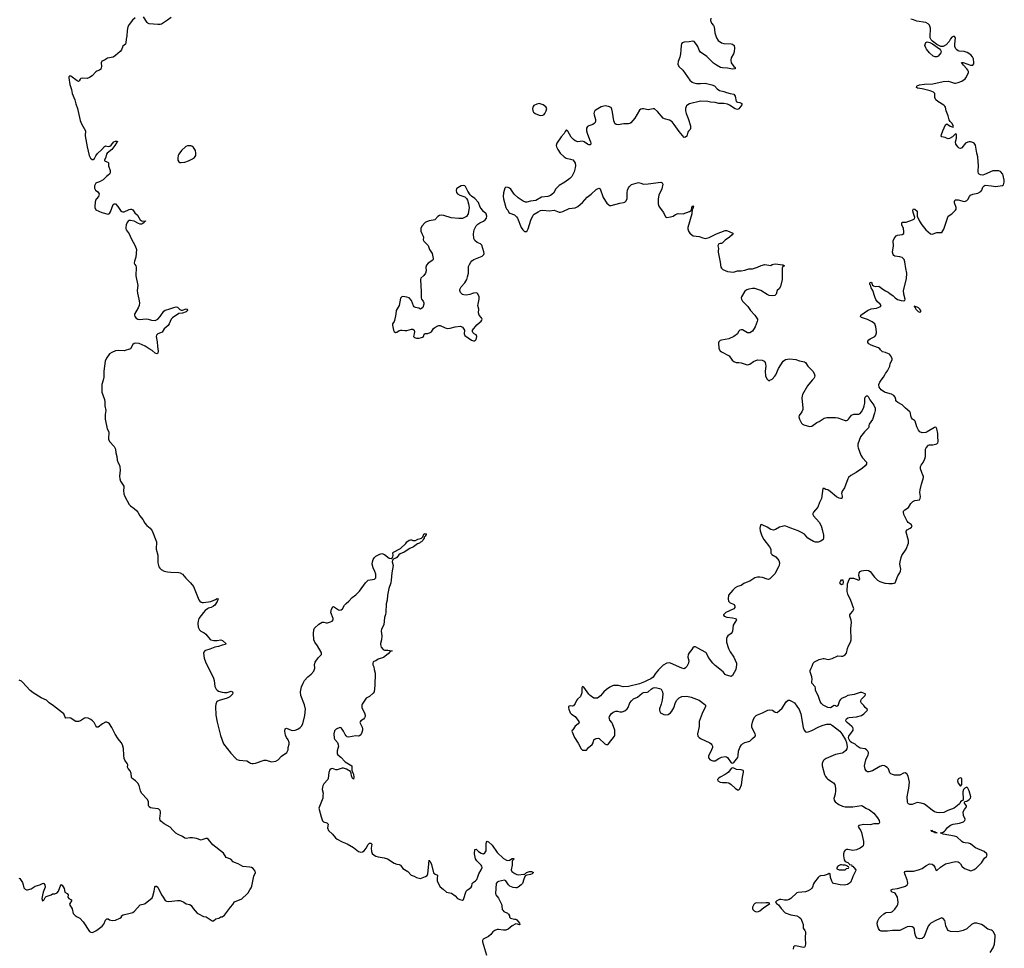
# Model space of a CAD drawing. Header units: inches. Extents: x 2133841 to 2292144, y 758099 to 915581.
# Tile 39 of 80: x 2216023 to 2231917, y 830825 to 845825. Entities that reach past the tile are written whole.
import ezdxf

# ---------------------------------------------------------------- set-up
doc = ezdxf.new("R2010")
doc.units = ezdxf.units.IN
doc.header["$MEASUREMENT"] = 0
for name, color, linetype in [('C2813', 7, 'Continuous'), ('C2814', 7, 'Continuous'), ('C2823', 7, 'Continuous'), ('C2824', 7, 'Continuous'), ('C2833', 7, 'Continuous'), ('C2834', 7, 'Continuous')]:
    doc.layers.add(name, color=color, linetype=linetype)

msp = doc.modelspace()

# ---------------------------------------------------------------- linework, layer by layer
at = {"layer": 'C2813', "color": 6, "elevation": 200}
for points in [[(2217369, 840000), (2217350, 839930), (2217346, 839870), (2217350, 839810), (2217389, 839690), (2217398, 839650), (2217398, 839590), (2217411, 839511), (2217404, 839450), (2217402, 839370), (2217437, 839217), (2217459, 839170), (2217456, 839050), (2217470, 839010), (2217548, 838928), (2217567, 838887), (2217574, 838830), (2217590, 838770), (2217595, 838710), (2217610, 838668), (2217632, 838630), (2217641, 838601), (2217644, 838550), (2217635, 838450), (2217640, 838410), (2217652, 838370), (2217702, 838290), (2217705, 838270), (2217698, 838222), (2217706, 838166), (2217722, 838122), (2217792, 837992), (2217812, 837972), (2217872, 837930), (2217912, 837890), (2217928, 837870), (2217962, 837810), (2218010, 837750), (2218041, 837690), (2218074, 837654), (2218129, 837610), (2218159, 837570), (2218229, 837390), (2218226, 837270), (2218253, 837173), (2218250, 837050), (2218269, 836989), (2218284, 836964), (2218304, 836944), (2218357, 836917), (2218406, 836906), (2218460, 836900), (2218590, 836896), (2218612, 836890), (2218650, 836867), (2218704, 836804), (2218780, 836730), (2218827, 836670), (2218916, 836456), (2218932, 836432), (2218950, 836416), (2218969, 836409), (2218990, 836409), (2219110, 836425), (2219182, 836458), (2219210, 836478), (2219226, 836470), (2219210, 836426), (2219170, 836370), (2219149, 836350), (2219112, 836330), (2219070, 836318), (2219052, 836308), (2219019, 836281), (2218990, 836250), (2218917, 836150), (2218902, 836110), (2218898, 836070), (2218905, 836010), (2218927, 835967), (2218947, 835947), (2219000, 835920), (2219030, 835897), (2219095, 835815), (2219110, 835806), (2219157, 835797), (2219210, 835798), (2219270, 835809), (2219298, 835798), (2219352, 835750), (2219346, 835730), (2219290, 835724), (2219230, 835702), (2219170, 835689), (2219090, 835657), (2219024, 835636), (2219011, 835629), (2218995, 835610), (2218991, 835590), (2219002, 835510), (2219021, 835450), (2219152, 835190), (2219162, 835150), (2219174, 835054), (2219195, 835010), (2219210, 834993), (2219230, 834981), (2219290, 834960), (2219330, 834956), (2219370, 834959), (2219436, 834976), (2219458, 834970), (2219465, 834950), (2219458, 834930), (2219414, 834886), (2219370, 834865), (2219240, 834830), (2219207, 834810), (2219189, 834770), (2219185, 834730), (2219189, 834590), (2219210, 834476), (2219262, 834262), (2219313, 834130), (2219430, 833977), (2219511, 833891), (2219530, 833877), (2219565, 833865), (2219690, 833855), (2219730, 833826), (2219750, 833816), (2219770, 833812), (2219790, 833810), (2219830, 833817), (2219970, 833865), (2219990, 833864), (2220000, 833862)], [(2216010, 831960), (2216027, 831950), (2216067, 831890), (2216081, 831850), (2216090, 831802), (2216110, 831778), (2216130, 831771), (2216151, 831771), (2216210, 831785), (2216270, 831830), (2216350, 831850), (2216390, 831873), (2216410, 831877), (2216414, 831874), (2216430, 831850), (2216434, 831810), (2216402, 831730), (2216390, 831686), (2216381, 831630), (2216390, 831594), (2216410, 831602), (2216435, 831645), (2216450, 831662), (2216530, 831691), (2216550, 831705), (2216590, 831706), (2216630, 831721), (2216650, 831746), (2216688, 831852), (2216690, 831855), (2216710, 831843), (2216740, 831790), (2216753, 831733), (2216790, 831710), (2216803, 831690), (2216799, 831650), (2216818, 831630), (2216858, 831610), (2216861, 831590), (2216831, 831550), (2216827, 831530), (2216870, 831462), (2216888, 831388), (2216916, 831356), (2216950, 831334), (2216994, 831314), (2217045, 831250), (2217150, 831095), (2217170, 831084), (2217190, 831082), (2217210, 831085), (2217250, 831108), (2217290, 831133), (2217355, 831185), (2217383, 831217), (2217410, 831279), (2217430, 831299), (2217450, 831299), (2217470, 831286), (2217516, 831276), (2217570, 831280), (2217639, 831310), (2217664, 831330), (2217664, 831350), (2217692, 831368), (2217808, 831392), (2217850, 831406), (2217877, 831423), (2217970, 831525), (2218036, 831544), (2218050, 831551), (2218159, 831641), (2218172, 831668), (2218195, 831750), (2218205, 831810), (2218213, 831827), (2218230, 831831), (2218250, 831814), (2218310, 831691), (2218340, 831650), (2218370, 831599), (2218390, 831584), (2218430, 831583), (2218570, 831596), (2218610, 831595), (2218650, 831582), (2218672, 831572), (2218710, 831542), (2218770, 831530), (2218790, 831516), (2218822, 831470), (2218890, 831394), (2218910, 831381), (2218990, 831339), (2219035, 831335), (2219095, 831290), (2219130, 831271), (2219150, 831271), (2219190, 831301), (2219238, 831310), (2219269, 831331), (2219290, 831331), (2219330, 831361), (2219424, 831490), (2219463, 831530), (2219490, 831574), (2219610, 831625), (2219696, 831704), (2219710, 831721), (2219735, 831770), (2219759, 831801), (2219770, 831830), (2219802, 831990), (2219830, 832050), (2219824, 832070), (2219790, 832113), (2219762, 832130), (2219737, 832137), (2219625, 832145), (2219550, 832189), (2219490, 832210), (2219470, 832223), (2219430, 832264), (2219354, 832294), (2219310, 832363), (2219139, 832499), (2219070, 832583), (2219050, 832596), (2219030, 832598), (2218980, 832580), (2218950, 832574), (2218877, 832597), (2218811, 832609), (2218770, 832610), (2218710, 832601), (2218686, 832606), (2218650, 832630), (2218582, 832662), (2218545, 832685), (2218494, 832734), (2218450, 832784), (2218353, 832833), (2218300, 832880), (2218290, 832893), (2218283, 832923), (2218296, 833010), (2218296, 833030), (2218289, 833050), (2218270, 833070), (2218256, 833076), (2218167, 833087), (2218136, 833096), (2218110, 833110), (2218102, 833130), (2218102, 833190), (2218088, 833230), (2217990, 833330), (2217971, 833370), (2217950, 833454), (2217930, 833490), (2217892, 833532), (2217835, 833575), (2217828, 833590), (2217824, 833650), (2217804, 833690), (2217771, 833731), (2217765, 833750), (2217766, 833790), (2217760, 833810), (2217722, 833862), (2217711, 833891), (2217704, 833944), (2217699, 834050), (2217683, 834110), (2217661, 834150), (2217612, 834210), (2217562, 834282), (2217510, 834392), (2217470, 834449), (2217450, 834469), (2217430, 834480), (2217410, 834480), (2217359, 834450), (2217290, 834399), (2217270, 834399), (2217250, 834417), (2217223, 834470), (2217198, 834498), (2217170, 834520), (2217130, 834540), (2217090, 834547), (2217070, 834543), (2217050, 834534), (2217002, 834498), (2216970, 834486), (2216930, 834491), (2216902, 834502), (2216850, 834541), (2216830, 834548), (2216770, 834541), (2216756, 834556), (2216733, 834610), (2216714, 834630), (2216570, 834741), (2216496, 834790), (2216453, 834833), (2216370, 834870), (2216240, 834950), (2216190, 834991), (2216070, 835123), (2216050, 835140), (2216016, 835156)]]:
    msp.add_lwpolyline(points, dxfattribs=at)
at = {"layer": 'C2814', "color": 6, "elevation": 200}
for points in [[(2217884, 845856), (2217843, 845817), (2217791, 845749), (2217770, 845710), (2217757, 845650), (2217754, 845566), (2217742, 845510), (2217738, 845450), (2217728, 845430), (2217690, 845395), (2217664, 845336), (2217644, 845310), (2217570, 845247), (2217530, 845221), (2217439, 845201), (2217390, 845173), (2217346, 845154), (2217336, 845130), (2217341, 845070), (2217330, 845027), (2217313, 845010), (2217270, 844993), (2217250, 844980), (2217190, 844920), (2217149, 844890), (2217110, 844875), (2217030, 844879), (2217010, 844875), (2216997, 844863), (2216983, 844837), (2216970, 844828), (2216950, 844835), (2216850, 844912), (2216830, 844917), (2216825, 844915), (2216818, 844902), (2216816, 844884), (2216830, 844780), (2216857, 844697), (2216871, 844630), (2216912, 844532), (2216927, 844467), (2216954, 844390), (2216997, 844197), (2217021, 844141), (2217085, 844030), (2217081, 843950), (2217112, 843770), (2217145, 843630), (2217167, 843587), (2217190, 843566), (2217210, 843564), (2217230, 843584), (2217253, 843627), (2217278, 843662), (2217349, 843730), (2217390, 843779), (2217410, 843785), (2217450, 843778), (2217477, 843783), (2217501, 843799), (2217541, 843850), (2217570, 843860), (2217590, 843863), (2217599, 843859), (2217599, 843850), (2217584, 843836), (2217560, 843790), (2217510, 843730), (2217436, 843670), (2217425, 843650), (2217414, 843606), (2217394, 843554), (2217394, 843550), (2217402, 843542), (2217444, 843524), (2217456, 843510), (2217454, 843466), (2217481, 843390), (2217484, 843350), (2217470, 843330), (2217423, 843290), (2217370, 843237), (2217310, 843204), (2217263, 843190), (2217250, 843182), (2217230, 843139), (2217230, 843105), (2217245, 843070), (2217284, 843044), (2217307, 843010), (2217297, 842970), (2217262, 842930), (2217248, 842908), (2217240, 842870), (2217237, 842810), (2217237, 842790), (2217250, 842753), (2217349, 842709), (2217450, 842685), (2217470, 842693), (2217490, 842719), (2217530, 842839), (2217550, 842852), (2217570, 842849), (2217607, 842807), (2217650, 842742), (2217670, 842725), (2217690, 842720), (2217710, 842723), (2217790, 842758), (2217810, 842764), (2217830, 842763), (2217850, 842751), (2217883, 842704), (2217926, 842666), (2217970, 842590), (2217981, 842581), (2217990, 842574), (2218010, 842571), (2218056, 842576), (2218056, 842570), (2218037, 842563), (2218032, 842550), (2218012, 842530), (2217990, 842522), (2217970, 842521), (2217940, 842530), (2217869, 842570), (2217810, 842582), (2217790, 842579), (2217774, 842570), (2217759, 842550), (2217744, 842510), (2217735, 842470), (2217735, 842450), (2217742, 842430), (2217790, 842366), (2217822, 842290), (2217885, 842170), (2217907, 842110), (2217896, 841990), (2217877, 841923), (2217873, 841890), (2217882, 841870), (2217899, 841850), (2217903, 841830), (2217900, 841690), (2217929, 841530), (2217920, 841450), (2217922, 841410), (2217946, 841310), (2217954, 841250), (2217950, 841210), (2217937, 841170), (2217876, 841070), (2217876, 841050), (2217883, 841030), (2217903, 841003), (2217930, 840985), (2217950, 840981), (2218070, 840995), (2218099, 840990), (2218150, 840970), (2218207, 840967), (2218250, 840990), (2218288, 841032), (2218350, 841115), (2218370, 841132), (2218390, 841140), (2218430, 841147), (2218510, 841177), (2218550, 841185), (2218570, 841181), (2218606, 841146), (2218630, 841133), (2218650, 841131), (2218710, 841152), (2218722, 841150), (2218734, 841134), (2218733, 841127), (2218712, 841108), (2218650, 841086), (2218590, 841080), (2218491, 841009), (2218470, 840986), (2218435, 840910), (2218417, 840883), (2218357, 840830), (2218320, 840780), (2218294, 840766), (2218250, 840752), (2218230, 840730), (2218226, 840710), (2218243, 840623), (2218247, 840547), (2218260, 840470), (2218250, 840437), (2218234, 840426), (2218210, 840438), (2218163, 840483), (2218110, 840510), (2218050, 840552), (2217950, 840594), (2217898, 840602), (2217870, 840595), (2217850, 840576), (2217811, 840509), (2217710, 840474), (2217610, 840482), (2217570, 840476), (2217510, 840451), (2217474, 840426), (2217424, 840356), (2217403, 840310), (2217380, 840150), (2217382, 840050), (2217369, 840000)], [(2218470, 845862), (2218410, 845815), (2218310, 845754), (2218290, 845748), (2218250, 845746), (2218110, 845758), (2218090, 845768), (2218080, 845780), (2218019, 845870)]]:
    msp.add_lwpolyline(points, dxfattribs=at)
at = {"layer": 'C2814', "color": 6, "elevation": 300}
msp.add_lwpolyline([(2218750, 843789), (2218730, 843786), (2218704, 843776), (2218635, 843710), (2218589, 843650), (2218581, 843630), (2218574, 843590), (2218577, 843557), (2218590, 843530), (2218610, 843519), (2218630, 843516), (2218690, 843524), (2218750, 843544), (2218810, 843576), (2218842, 843598), (2218866, 843630), (2218868, 843670), (2218858, 843710), (2218830, 843758), (2218802, 843782), (2218787, 843787)], close=True, dxfattribs=at)
at = {"layer": 'C2823', "color": 6}
for points, elevation in [([(2228817, 840000), (2228739, 839910), (2228659, 839770), (2228653, 839750), (2228650, 839710), (2228663, 839557), (2228662, 839530), (2228648, 839490), (2228607, 839430), (2228602, 839410), (2228610, 839370), (2228642, 839310), (2228658, 839290), (2228678, 839278), (2228770, 839256), (2228810, 839260), (2228890, 839320), (2228930, 839335), (2229010, 839386), (2229050, 839398), (2229190, 839400), (2229231, 839391), (2229350, 839352), (2229370, 839352), (2229383, 839357), (2229400, 839370), (2229450, 839436), (2229490, 839453), (2229510, 839455), (2229550, 839451), (2229570, 839455), (2229590, 839466), (2229610, 839490), (2229642, 839550), (2229655, 839585), (2229663, 839630), (2229665, 839710), (2229673, 839730), (2229690, 839751), (2229710, 839747), (2229717, 839737), (2229745, 839685), (2229810, 839599), (2229830, 839550), (2229830, 839510), (2229823, 839470), (2229790, 839369), (2229737, 839290), (2229731, 839270), (2229731, 839250), (2229723, 839230), (2229659, 839170), (2229595, 839085), (2229551, 838970), (2229553, 838933), (2229559, 838910), (2229603, 838790), (2229628, 838748), (2229690, 838676), (2229690, 838645), (2229670, 838616), (2229630, 838583), (2229526, 838510), (2229437, 838463), (2229403, 838430), (2229390, 838409), (2229335, 838265), (2229297, 838210), (2229291, 838170), (2229301, 838130), (2229301, 838110), (2229292, 838090), (2229270, 838089), (2229250, 838095), (2229210, 838115), (2229105, 838205), (2229067, 838230), (2229038, 838238), (2229010, 838253), (2228988, 838252), (2228968, 838090), (2228935, 838025), (2228905, 837950), (2228836, 837870), (2228826, 837850), (2228828, 837830), (2228838, 837810), (2228928, 837710), (2228958, 837650), (2228978, 837590), (2228997, 837497), (2228999, 837450), (2228991, 837430), (2228956, 837404), (2228913, 837387), (2228870, 837386), (2228836, 837396), (2228770, 837432), (2228747, 837450), (2228690, 837512), (2228643, 837543), (2228590, 837570), (2228470, 837610), (2228390, 837644), (2228370, 837647), (2228330, 837640), (2228290, 837625), (2228225, 837590), (2228190, 837581), (2228170, 837582), (2228150, 837590), (2228090, 837630), (2228010, 837666), (2227990, 837669), (2227982, 837658), (2227968, 837612), (2227973, 837570), (2228003, 837490), (2228033, 837430), (2228128, 837310), (2228146, 837270), (2228147, 837210), (2228156, 837196), (2228166, 837186), (2228230, 837151), (2228275, 837090), (2228286, 837050), (2228280, 837010), (2228272, 836988), (2228210, 836876), (2228130, 836793), (2228110, 836784), (2228090, 836785), (2228014, 836814), (2227970, 836822), (2227930, 836821), (2227889, 836811), (2227810, 836755), (2227750, 836735), (2227710, 836715), (2227670, 836688), (2227610, 836671), (2227571, 836649), (2227533, 836610), (2227467, 836530), (2227457, 836470), (2227467, 836430), (2227490, 836405), (2227545, 836385), (2227556, 836376), (2227566, 836350), (2227566, 836330), (2227550, 836308), (2227423, 836250), (2227401, 836230), (2227385, 836210), (2227385, 836205), (2227392, 836190), (2227435, 836175), (2227530, 836165), (2227578, 836150), (2227591, 836130), (2227538, 836042), (2227529, 835950), (2227521, 835930), (2227509, 835911), (2227455, 835870), (2227444, 835856), (2227432, 835830), (2227430, 835810), (2227432, 835770), (2227464, 835670), (2227493, 835613), (2227550, 835530), (2227593, 835430), (2227595, 835405), (2227582, 835330), (2227530, 835229), (2227510, 835218), (2227490, 835220), (2227430, 835235), (2227410, 835247), (2227381, 835290), (2227250, 835394), (2227214, 835430), (2227143, 835523), (2227112, 835590), (2227101, 835601), (2226970, 835675), (2226930, 835692), (2226910, 835692), (2226890, 835677), (2226875, 835650), (2226830, 835600), (2226813, 835570), (2226809, 835530), (2226823, 835470), (2226818, 835430), (2226790, 835377), (2226770, 835354), (2226750, 835341), (2226710, 835348), (2226530, 835433), (2226504, 835436), (2226470, 835430), (2226410, 835398), (2226335, 835325), (2226280, 835260), (2226250, 835206), (2226210, 835176), (2226150, 835152), (2226109, 835129), (2226030, 835098), (2225850, 835052), (2225766, 835050), (2225688, 835068), (2225650, 835072), (2225610, 835071), (2225590, 835065), (2225550, 835045), (2225496, 835004), (2225454, 834966), (2225398, 834902), (2225350, 834866), (2225316, 834864), (2225290, 834868), (2225230, 834908), (2225208, 834930), (2225130, 835045), (2225110, 835052), (2225095, 835030), (2225096, 834950), (2225078, 834890), (2225025, 834850), (2225010, 834830), (2224990, 834780), (2224960, 834740), (2224946, 834734), (2224910, 834741), (2224890, 834737), (2224884, 834730), (2224882, 834710), (2224887, 834690), (2224910, 834630), (2224930, 834605), (2224990, 834567), (2225048, 834490), (2225050, 834482), (2225052, 834470), (2225040, 834450), (2224989, 834411), (2224950, 834355), (2224942, 834350), (2224938, 834330), (2224981, 834230), (2225038, 834138), (2225085, 834045), (2225110, 834028), (2225125, 834025), (2225150, 834023), (2225170, 834027), (2225205, 834070), (2225263, 834117), (2225278, 834142), (2225293, 834190), (2225310, 834206), (2225330, 834214), (2225358, 834218), (2225375, 834215), (2225470, 834130), (2225490, 834117), (2225510, 834116), (2225530, 834126), (2225625, 834250), (2225632, 834270), (2225628, 834350), (2225594, 834450), (2225583, 834470), (2225550, 834510), (2225541, 834530), (2225539, 834550), (2225543, 834570), (2225569, 834611), (2225602, 834638), (2225646, 834654), (2225670, 834654), (2225710, 834644), (2225750, 834642), (2225790, 834659), (2225830, 834693), (2225844, 834716), (2225873, 834790), (2225897, 834823), (2225930, 834852), (2225997, 834883), (2226073, 834947), (2226090, 834955), (2226150, 834962), (2226169, 834970), (2226215, 835010), (2226250, 835030), (2226270, 835036), (2226310, 835033), (2226350, 835023), (2226376, 835010), (2226399, 834970), (2226404, 834930), (2226394, 834834), (2226380, 834770), (2226349, 834691), (2226349, 834670), (2226355, 834650), (2226369, 834629), (2226422, 834602), (2226450, 834596), (2226490, 834602), (2226530, 834630), (2226550, 834655), (2226580, 834710), (2226610, 834796), (2226628, 834832), (2226669, 834870), (2226710, 834890), (2226790, 834897), (2226864, 834884), (2226990, 834831), (2227083, 834763), (2227094, 834750), (2227091, 834730), (2227040, 834620), (2226992, 834490), (2226992, 834410), (2226962, 834290), (2226970, 834250), (2226989, 834229), (2227010, 834216), (2227163, 834143), (2227186, 834126), (2227197, 834110), (2227205, 834090), (2227204, 834070), (2227190, 834030), (2227144, 833930), (2227144, 833904), (2227170, 833868), (2227210, 833852), (2227250, 833853), (2227310, 833892), (2227350, 833910), (2227410, 833921), (2227430, 833918), (2227447, 833907), (2227510, 833821), (2227530, 833816), (2227550, 833826), (2227613, 833907), (2227621, 833939), (2227628, 834010), (2227650, 834071), (2227672, 834110), (2227693, 834130), (2227729, 834150), (2227810, 834173), (2227850, 834215), (2227893, 834250), (2227899, 834270), (2227897, 834290), (2227843, 834390), (2227842, 834430), (2227850, 834476), (2227870, 834527), (2227890, 834562), (2227910, 834585), (2227930, 834597), (2228013, 834627), (2228102, 834670), (2228130, 834676), (2228174, 834674), (2228220, 834640), (2228250, 834636), (2228290, 834664), (2228330, 834705), (2228394, 834806), (2228430, 834831), (2228450, 834831), (2228494, 834814), (2228531, 834790), (2228604, 834684), (2228630, 834610), (2228669, 834389), (2228685, 834350), (2228710, 834324), (2228730, 834316), (2228750, 834319), (2228810, 834342), (2228920, 834400), (2228990, 834430), (2229050, 834447), (2229090, 834448), (2229110, 834443), (2229145, 834425), (2229259, 834330), (2229292, 834292), (2229355, 834195), (2229369, 834149), (2229378, 834082), (2229374, 834046), (2229359, 834021), (2229322, 833990), (2229301, 833979), (2229190, 833954), (2229039, 833890), (2229008, 833872), (2228990, 833854), (2228977, 833810), (2228978, 833770), (2229015, 833635), (2229030, 833599), (2229050, 833574), (2229070, 833558), (2229160, 833500), (2229183, 833470), (2229192, 833412), (2229194, 833370), (2229184, 833316), (2229164, 833244), (2229170, 833218), (2229188, 833190), (2229248, 833148), (2229303, 833123), (2229350, 833109), (2229470, 833111), (2229610, 833132), (2229630, 833126), (2229679, 833090), (2229739, 833059), (2229810, 833006), (2229870, 832935), (2229896, 832890), (2229904, 832856), (2229890, 832838), (2229810, 832834), (2229750, 832817), (2229650, 832824), (2229571, 832809), (2229558, 832790), (2229567, 832770), (2229594, 832734), (2229613, 832693), (2229643, 832550), (2229646, 832510), (2229638, 832482), (2229630, 832470), (2229590, 832440), (2229530, 832413), (2229470, 832404), (2229390, 832421), (2229370, 832421), (2229350, 832410), (2229333, 832387), (2229320, 832350), (2229319, 832319), (2229333, 832253), (2229346, 832226), (2229392, 832210), (2229414, 832190), (2229418, 832178), (2229450, 832172), (2229454, 832154), (2229470, 832152), (2229490, 832132), (2229518, 832090), (2229514, 832070), (2229470, 831986), (2229462, 831950), (2229434, 831890), (2229384, 831856), (2229333, 831847), (2229266, 831850), (2229192, 831868), (2229166, 831870), (2229150, 831878), (2229130, 831908), (2229109, 831970), (2229107, 832027), (2229090, 832034), (2229075, 832025), (2229010, 832002), (2228950, 831995), (2228930, 831986), (2228910, 831969), (2228850, 831894), (2228834, 831866), (2228819, 831810), (2228810, 831796), (2228790, 831777), (2228750, 831754), (2228705, 831735), (2228590, 831729), (2228570, 831719), (2228470, 831632), (2228444, 831616), (2228410, 831602), (2228370, 831600), (2228310, 831615), (2228290, 831614), (2228246, 831590), (2228225, 831570), (2228238, 831550), (2228270, 831528), (2228313, 831470), (2228377, 831397), (2228470, 831363), (2228570, 831350), (2228606, 831330), (2228630, 831305), (2228655, 831255), (2228669, 831210), (2228668, 831150), (2228699, 831110), (2228707, 831090), (2228703, 830990), (2228708, 830890), (2228697, 830850), (2228690, 830843), (2228670, 830837), (2228550, 830863), (2228522, 830858), (2228512, 830848), (2228509, 830810)], 300), ([(2228105, 840000), (2228110, 839995), (2228130, 839999), (2228132, 840000)], 300), ([(2230000, 839805), (2229981, 839810), (2229930, 839847), (2229897, 839890), (2229892, 839930), (2229905, 839970), (2229928, 840000)], 300), ([(2220000, 833862), (2220090, 833836), (2220156, 833850), (2220193, 833867), (2220250, 833930), (2220333, 833990), (2220348, 834010), (2220355, 834030), (2220357, 834070), (2220370, 834125), (2220371, 834150), (2220354, 834190), (2220328, 834230), (2220313, 834270), (2220303, 834330), (2220310, 834370), (2220330, 834382), (2220406, 834346), (2220430, 834342), (2220470, 834347), (2220510, 834364), (2220550, 834389), (2220570, 834413), (2220591, 834450), (2220626, 834586), (2220637, 834690), (2220620, 834760), (2220562, 834910), (2220558, 834970), (2220574, 835050), (2220596, 835110), (2220622, 835150), (2220672, 835208), (2220728, 835251), (2220770, 835299), (2220785, 835350), (2220782, 835410), (2220791, 835449), (2220842, 835518), (2220892, 835570), (2220895, 835590), (2220890, 835610), (2220830, 835710), (2220787, 835770), (2220771, 835810), (2220764, 835910), (2220772, 835970), (2220783, 835997), (2220850, 836063), (2220905, 836095), (2220930, 836095), (2220970, 836083), (2220990, 836084), (2221042, 836098), (2221069, 836111), (2221083, 836130), (2221081, 836150), (2221043, 836250), (2221055, 836305), (2221079, 836341), (2221090, 836346), (2221170, 836294), (2221190, 836288), (2221210, 836290), (2221232, 836308), (2221268, 836370), (2221290, 836397), (2221334, 836430), (2221390, 836490), (2221450, 836535), (2221506, 836594), (2221604, 836730), (2221630, 836757), (2221650, 836772), (2221749, 836790), (2221769, 836810), (2221773, 836830), (2221771, 836870), (2221757, 836910), (2221726, 836970), (2221714, 837030), (2221719, 837070), (2221730, 837105), (2221750, 837138), (2221770, 837158), (2221835, 837190), (2221870, 837200), (2221910, 837185), (2221985, 837125), (2222017, 837123), (2222040, 837140), (2222046, 837150), (2222052, 837172), (2222048, 837212), (2222056, 837224), (2222170, 837283), (2222258, 837362), (2222274, 837390), (2222290, 837403), (2222310, 837416), (2222330, 837422), (2222350, 837422), (2222370, 837412), (2222410, 837412), (2222450, 837436), (2222490, 837442), (2222510, 837452), (2222528, 837470), (2222547, 837513), (2222570, 837526), (2222582, 837522), (2222586, 837510), (2222570, 837483), (2222554, 837466), (2222550, 837449), (2222534, 837426), (2222531, 837410), (2222518, 837402), (2222510, 837390), (2222495, 837385), (2222475, 837370), (2222442, 837358), (2222377, 837310), (2222318, 837282), (2222230, 837223), (2222163, 837197), (2222142, 837178), (2222110, 837140), (2222092, 837128), (2222062, 837118), (2222043, 837097), (2222036, 837070), (2222051, 837009), (2222028, 836890), (2222020, 836770), (2222012, 836730), (2221983, 836637), (2221960, 836530), (2221952, 836450), (2221938, 836390), (2221935, 836250), (2221930, 836218), (2221913, 836170), (2221901, 836050), (2221862, 835978), (2221855, 835950), (2221871, 835870), (2221863, 835810), (2221846, 835750), (2221846, 835730), (2221860, 835690), (2221890, 835649), (2221910, 835642), (2221963, 835643), (2222033, 835630), (2222002, 835618), (2221970, 835580), (2221898, 835522), (2221810, 835495), (2221770, 835471), (2221740, 835460), (2221727, 835450), (2221723, 835430), (2221725, 835405), (2221737, 835370), (2221742, 835330), (2221762, 835270), (2221755, 835070), (2221743, 834970), (2221730, 834948), (2221670, 834895), (2221617, 834863), (2221581, 834819), (2221552, 834768), (2221548, 834750), (2221548, 834710), (2221588, 834630), (2221598, 834590), (2221599, 834570), (2221591, 834550), (2221574, 834526), (2221530, 834501), (2221516, 834484), (2221514, 834470), (2221550, 834397), (2221557, 834370), (2221556, 834350), (2221546, 834310), (2221529, 834271), (2221510, 834258), (2221490, 834254), (2221450, 834258), (2221330, 834237), (2221310, 834241), (2221290, 834256), (2221276, 834276), (2221252, 834330), (2221230, 834364), (2221210, 834385), (2221190, 834390), (2221130, 834366), (2221103, 834337), (2221093, 834290), (2221100, 834220), (2221110, 834198), (2221152, 834152), (2221166, 834110), (2221168, 834090), (2221146, 834014), (2221148, 833968), (2221158, 833950), (2221207, 833910), (2221278, 833838), (2221382, 833770), (2221385, 833705), (2221399, 833659), (2221410, 833640), (2221418, 833582), (2221410, 833556), (2221390, 833581), (2221379, 833610), (2221376, 833656), (2221361, 833681), (2221296, 833716), (2221250, 833733), (2221230, 833734), (2221146, 833706), (2221127, 833707), (2221070, 833730), (2221050, 833722), (2221030, 833707), (2221013, 833667), (2221005, 833615), (2221003, 833570), (2220995, 833550), (2220930, 833482), (2220914, 833450), (2220909, 833430), (2220907, 833390), (2220921, 833330), (2220914, 833290), (2220914, 833250), (2220853, 833090), (2220887, 832950), (2220910, 832884), (2220928, 832870), (2220983, 832850), (2221000, 832830), (2220992, 832770), (2221006, 832730), (2221070, 832670), (2221120, 832610), (2221150, 832587), (2221226, 832546), (2221310, 832510), (2221413, 832453), (2221490, 832390), (2221530, 832380), (2221558, 832382), (2221582, 832398), (2221617, 832443), (2221650, 832502), (2221670, 832521), (2221690, 832525), (2221705, 832505), (2221697, 832443), (2221699, 832390), (2221715, 832355), (2221743, 832330), (2221770, 832315), (2221810, 832301), (2221905, 832285), (2221959, 832270), (2222070, 832198), (2222110, 832185), (2222150, 832181), (2222170, 832169), (2222210, 832116), (2222290, 832068), (2222344, 832004), (2222390, 831990), (2222428, 831968), (2222490, 831951), (2222576, 831984), (2222599, 832001), (2222610, 832030), (2222623, 832130), (2222630, 832248), (2222637, 832237), (2222650, 832229), (2222670, 832180), (2222705, 832045), (2222730, 832022), (2222769, 832009), (2222760, 831950), (2222763, 831910), (2222810, 831816), (2222859, 831779), (2222910, 831730), (2222993, 831713), (2223050, 831674), (2223090, 831629), (2223126, 831614), (2223170, 831604), (2223185, 831615), (2223231, 831750), (2223250, 831772), (2223277, 831783), (2223310, 831810), (2223321, 831830), (2223328, 831872), (2223345, 831890), (2223383, 831917), (2223401, 831939), (2223420, 831980), (2223436, 832030), (2223473, 832090), (2223489, 832129), (2223483, 832150), (2223470, 832170), (2223442, 832202), (2223400, 832240), (2223379, 832270), (2223362, 832350), (2223370, 832419), (2223390, 832428), (2223431, 832390), (2223470, 832363), (2223490, 832354), (2223510, 832353), (2223530, 832368), (2223550, 832401), (2223553, 832430), (2223550, 832511), (2223558, 832542), (2223570, 832555), (2223590, 832546), (2223650, 832489), (2223730, 832373), (2223830, 832276), (2223890, 832244), (2223930, 832250), (2223970, 832274), (2223990, 832277), (2224002, 832270), (2223977, 832243), (2223972, 832228), (2223973, 832170), (2223956, 832090), (2223968, 832068), (2224014, 832034), (2224050, 832015), (2224070, 832012), (2224160, 832020), (2224176, 832024), (2224205, 832050), (2224250, 832065), (2224284, 832064), (2224316, 832050), (2224295, 832030), (2224270, 832019), (2224210, 832009), (2224184, 831996), (2224158, 831942), (2224138, 831870), (2224119, 831850), (2224070, 831811), (2224050, 831801), (2224030, 831801), (2223991, 831809), (2223936, 831830), (2223914, 831850), (2223870, 831913), (2223850, 831924), (2223750, 831905), (2223730, 831894), (2223715, 831870), (2223704, 831710), (2223708, 831690), (2223754, 831634), (2223771, 831590), (2223800, 831540), (2223808, 831510), (2223812, 831452), (2223819, 831439), (2223840, 831420), (2223895, 831390), (2223914, 831374), (2223927, 831350), (2223930, 831330), (2223948, 831310), (2224010, 831295), (2224034, 831294), (2224050, 831287), (2224091, 831230), (2224097, 831210), (2224090, 831205), (2224056, 831216), (2224030, 831218), (2223970, 831188), (2223908, 831132), (2223870, 831117), (2223830, 831116), (2223750, 831130), (2223730, 831127), (2223690, 831112), (2223658, 831090), (2223627, 831050), (2223590, 831016), (2223506, 830970), (2223495, 830950), (2223494, 830930), (2223556, 830716)], 200), ([(2230000, 833763), (2229990, 833770), (2229950, 833777), (2229910, 833763), (2229790, 833691), (2229730, 833676), (2229710, 833678), (2229690, 833687), (2229670, 833717), (2229662, 833770), (2229682, 833870), (2229719, 833950), (2229723, 833970), (2229723, 833990), (2229715, 834010), (2229693, 834033), (2229670, 834047), (2229590, 834060), (2229557, 834077), (2229540, 834090), (2229510, 834123), (2229490, 834135), (2229450, 834149), (2229430, 834164), (2229407, 834207), (2229404, 834230), (2229408, 834252), (2229448, 834312), (2229465, 834330), (2229477, 834350), (2229479, 834370), (2229473, 834390), (2229453, 834410), (2229379, 834470), (2229364, 834490), (2229359, 834510), (2229369, 834531), (2229392, 834548), (2229410, 834554), (2229530, 834562), (2229610, 834588), (2229650, 834611), (2229709, 834670), (2229702, 834690), (2229670, 834717), (2229648, 834748), (2229605, 834790), (2229599, 834810), (2229601, 834830), (2229612, 834848), (2229668, 834910), (2229675, 834930), (2229670, 834938), (2229615, 834955), (2229590, 834955), (2229493, 834927), (2229393, 834907), (2229355, 834885), (2229290, 834861), (2229270, 834846), (2229255, 834825), (2229230, 834744), (2229210, 834729), (2229190, 834741), (2229170, 834745), (2229110, 834709), (2229070, 834713), (2228990, 834753), (2228962, 834782), (2228942, 834810), (2228914, 834910), (2228870, 834990), (2228869, 835029), (2228863, 835050), (2228812, 835110), (2228809, 835130), (2228815, 835170), (2228810, 835210), (2228783, 835290), (2228783, 835310), (2228797, 835350), (2228817, 835383), (2228833, 835430), (2228850, 835454), (2228930, 835491), (2228990, 835507), (2229010, 835507), (2229071, 835491), (2229136, 835504), (2229230, 835550), (2229290, 835542), (2229310, 835543), (2229341, 835559), (2229370, 835590), (2229383, 835670), (2229399, 835710), (2229432, 835770), (2229443, 835810), (2229441, 835990), (2229451, 836090), (2229445, 836125), (2229422, 836190), (2229421, 836210), (2229432, 836230), (2229474, 836270), (2229484, 836290), (2229486, 836310), (2229441, 836441), (2229390, 836543), (2229380, 836590), (2229387, 836713), (2229410, 836780), (2229430, 836806), (2229484, 836804), (2229570, 836772), (2229582, 836790), (2229569, 836849), (2229573, 836890), (2229589, 836910), (2229610, 836921), (2229646, 836930), (2229693, 836933), (2229726, 836926), (2229750, 836910), (2229820, 836820), (2229870, 836773), (2229910, 836748), (2229990, 836722), (2230000, 836721)], 300), ([(2230000, 831101), (2229930, 831104), (2229909, 831110), (2229887, 831147), (2229871, 831191), (2229866, 831230), (2229875, 831270), (2229897, 831310), (2229921, 831339), (2229970, 831384), (2230000, 831398)], 300)]:
    msp.add_lwpolyline(points, dxfattribs=dict(at, elevation=elevation))
at = {"layer": 'C2823', "color": 6, "elevation": 300}
for points in [[(2229290, 836696), (2229269, 836710), (2229263, 836730), (2229270, 836751), (2229290, 836775), (2229310, 836776), (2229312, 836772), (2229317, 836737), (2229310, 836706)], [(2227530, 833739), (2227510, 833729), (2227463, 833670), (2227445, 833655), (2227409, 833631), (2227328, 833590), (2227301, 833570), (2227287, 833550), (2227291, 833530), (2227330, 833508), (2227370, 833503), (2227430, 833505), (2227470, 833498), (2227510, 833471), (2227571, 833410), (2227610, 833385), (2227630, 833385), (2227650, 833403), (2227674, 833466), (2227688, 833590), (2227709, 833670), (2227709, 833690), (2227699, 833699), (2227670, 833707), (2227595, 833715), (2227550, 833735)], [(2229290, 832175), (2229270, 832173), (2229231, 832150), (2229224, 832136), (2229212, 832130), (2229214, 832110), (2229253, 832093), (2229350, 832094), (2229370, 832114), (2229402, 832118), (2229406, 832130), (2229402, 832142), (2229387, 832147), (2229378, 832158), (2229347, 832167), (2229310, 832168)], [(2228070, 831560), (2227990, 831555), (2227910, 831557), (2227890, 831550), (2227871, 831530), (2227851, 831490), (2227851, 831470), (2227857, 831450), (2227879, 831430), (2227910, 831416), (2227950, 831418), (2227970, 831429), (2228035, 831485), (2228109, 831530), (2228129, 831550), (2228110, 831559)]]:
    msp.add_lwpolyline(points, close=True, dxfattribs=at)
at = {"layer": 'C2824', "color": 6, "elevation": 300}
for points in [[(2227180, 845850), (2227176, 845810), (2227189, 845770), (2227222, 845730), (2227231, 845711), (2227244, 845610), (2227270, 845530), (2227298, 845490), (2227349, 845449), (2227390, 845441), (2227510, 845434), (2227530, 845428), (2227554, 845410), (2227560, 845370), (2227556, 845304), (2227547, 845273), (2227510, 845209), (2227500, 845170), (2227510, 845130), (2227550, 845070), (2227571, 845050), (2227571, 845030), (2227530, 845025), (2227450, 845043), (2227366, 845046), (2227335, 845055), (2227270, 845092), (2227225, 845125), (2227114, 845230), (2227010, 845302), (2226993, 845330), (2226971, 845390), (2226950, 845425), (2226910, 845470), (2226890, 845476), (2226830, 845467), (2226750, 845464), (2226716, 845450), (2226704, 845436), (2226698, 845410), (2226696, 845336), (2226689, 845271), (2226678, 845222), (2226650, 845150), (2226647, 845107), (2226662, 845070), (2226729, 845009), (2226842, 844850), (2226878, 844818), (2226904, 844804), (2226950, 844793), (2227010, 844792), (2227090, 844801), (2227195, 844775), (2227236, 844756), (2227280, 844710), (2227320, 844680), (2227390, 844665), (2227430, 844647), (2227490, 844630), (2227550, 844620), (2227570, 844590), (2227590, 844506), (2227610, 844494), (2227650, 844486), (2227670, 844476), (2227679, 844470), (2227682, 844450), (2227630, 844387), (2227610, 844372), (2227570, 844384), (2227483, 844443), (2227450, 844459), (2227390, 844470), (2227310, 844472), (2227250, 844489), (2227175, 844495), (2227130, 844505), (2227010, 844510), (2226836, 844464), (2226808, 844452), (2226786, 844434), (2226779, 844421), (2226770, 844390), (2226769, 844350), (2226779, 844310), (2226814, 844230), (2226849, 844110), (2226852, 844068), (2226847, 844050), (2226818, 844022), (2226810, 844009), (2226790, 843943), (2226770, 843926), (2226750, 843923), (2226670, 844020), (2226590, 844131), (2226553, 844173), (2226510, 844200), (2226430, 844223), (2226410, 844234), (2226321, 844341), (2226270, 844384), (2226247, 844387), (2226170, 844371), (2226090, 844385), (2226070, 844386), (2226050, 844380), (2226030, 844362), (2225950, 844235), (2225890, 844161), (2225870, 844147), (2225850, 844142), (2225775, 844145), (2225686, 844126), (2225650, 844133), (2225630, 844149), (2225623, 844163), (2225612, 844192), (2225593, 844330), (2225581, 844381), (2225570, 844405), (2225530, 844422), (2225471, 844431), (2225410, 844416), (2225328, 844370), (2225306, 844350), (2225294, 844330), (2225290, 844310), (2225294, 844290), (2225317, 844210), (2225318, 844190), (2225310, 844165), (2225294, 844146), (2225273, 844130), (2225210, 844110), (2225190, 844097), (2225174, 844070), (2225174, 844030), (2225184, 843990), (2225218, 843890), (2225239, 843850), (2225243, 843830), (2225235, 843805), (2225230, 843801), (2225210, 843805), (2225190, 843814), (2225134, 843854), (2225110, 843865), (2225030, 843854), (2224989, 843869), (2224960, 843890), (2224927, 843927), (2224870, 844022), (2224850, 844044), (2224830, 844021), (2224813, 843987), (2224763, 843930), (2224692, 843830), (2224684, 843790), (2224688, 843770), (2224708, 843728), (2224748, 843668), (2224810, 843611), (2224846, 843590), (2224914, 843574), (2224950, 843559), (2224975, 843535), (2224989, 843509), (2224994, 843470), (2224990, 843430), (2224974, 843366), (2224933, 843290), (2224903, 843257), (2224822, 843198), (2224730, 843149), (2224679, 843090), (2224637, 843023), (2224593, 842987), (2224550, 842968), (2224444, 842956), (2224354, 842906), (2224270, 842893), (2224210, 842876), (2224190, 842877), (2224151, 842891), (2224069, 842949), (2224005, 843005), (2223950, 843086), (2223930, 843104), (2223910, 843112), (2223870, 843119), (2223855, 843105), (2223833, 843030), (2223828, 842970), (2223833, 842930), (2223871, 842790), (2223879, 842770), (2223901, 842750), (2223918, 842710), (2223937, 842697), (2224010, 842671), (2224042, 842642), (2224057, 842617), (2224120, 842470), (2224145, 842430), (2224170, 842406), (2224190, 842401), (2224210, 842406), (2224230, 842445), (2224272, 842588), (2224310, 842667), (2224330, 842686), (2224390, 842723), (2224430, 842742), (2224468, 842748), (2224570, 842739), (2224650, 842750), (2224730, 842715), (2224750, 842715), (2224790, 842727), (2224890, 842775), (2224990, 842788), (2225031, 842809), (2225108, 842872), (2225182, 842958), (2225250, 843008), (2225330, 843082), (2225370, 843103), (2225393, 843093), (2225443, 842950), (2225499, 842859), (2225532, 842832), (2225550, 842826), (2225570, 842826), (2225710, 842863), (2225770, 842870), (2225790, 842877), (2225808, 842892), (2225827, 842933), (2225831, 842969), (2225830, 843030), (2225835, 843070), (2225850, 843107), (2225867, 843133), (2225900, 843160), (2226010, 843193), (2226050, 843185), (2226090, 843170), (2226170, 843175), (2226370, 843199), (2226396, 843190), (2226407, 843170), (2226387, 843090), (2226338, 842990), (2226330, 842930), (2226327, 842850), (2226338, 842810), (2226359, 842779), (2226413, 842713), (2226450, 842641), (2226471, 842631), (2226530, 842638), (2226570, 842650), (2226610, 842676), (2226650, 842694), (2226730, 842691), (2226835, 842725), (2226860, 842740), (2226866, 842754), (2226870, 842790), (2226890, 842818), (2226898, 842810), (2226896, 842790), (2226890, 842769), (2226878, 842762), (2226870, 842690), (2226807, 842470), (2226807, 842447), (2226818, 842410), (2226839, 842379), (2226870, 842348), (2226894, 842334), (2226990, 842323), (2227050, 842299), (2227090, 842290), (2227150, 842306), (2227272, 842368), (2227410, 842418), (2227430, 842422), (2227450, 842416), (2227535, 842375), (2227538, 842370), (2227524, 842350), (2227478, 842310), (2227410, 842265), (2227363, 842217), (2227350, 842210), (2227330, 842212), (2227310, 842204), (2227293, 842170), (2227301, 842130), (2227295, 842090), (2227298, 842070), (2227332, 841910), (2227341, 841830), (2227350, 841810), (2227372, 841792), (2227410, 841773), (2227450, 841760), (2227547, 841747), (2227610, 841766), (2227670, 841769), (2227730, 841780), (2227790, 841800), (2227850, 841802), (2227931, 841829), (2227990, 841856), (2228050, 841871), (2228150, 841854), (2228169, 841870), (2228190, 841878), (2228230, 841882), (2228330, 841863), (2228344, 841864), (2228371, 841851), (2228354, 841846), (2228344, 841836), (2228331, 841810), (2228331, 841629), (2228303, 841517), (2228280, 841480), (2228251, 841450), (2228232, 841390), (2228211, 841369), (2228170, 841363), (2228122, 841370), (2228090, 841385), (2227986, 841450), (2227890, 841482), (2227850, 841484), (2227790, 841474), (2227759, 841461), (2227730, 841439), (2227673, 841350), (2227669, 841330), (2227672, 841310), (2227690, 841278), (2227775, 841190), (2227820, 841130), (2227890, 841051), (2227932, 840990), (2227934, 840970), (2227929, 840950), (2227894, 840866), (2227850, 840793), (2227810, 840767), (2227770, 840769), (2227690, 840814), (2227670, 840816), (2227650, 840812), (2227628, 840790), (2227610, 840749), (2227552, 840708), (2227468, 840672), (2227351, 840649), (2227330, 840641), (2227310, 840622), (2227304, 840604), (2227310, 840514), (2227330, 840478), (2227350, 840461), (2227475, 840395), (2227523, 840323), (2227550, 840302), (2227588, 840288), (2227630, 840288), (2227670, 840282), (2227750, 840253), (2227770, 840251), (2227790, 840253), (2227810, 840263), (2227870, 840305), (2227930, 840331), (2228006, 840326), (2228042, 840310), (2228058, 840290), (2228063, 840263), (2228065, 840230), (2228055, 840150), (2228060, 840070), (2228082, 840022), (2228105, 840000)], [(2230000, 840448), (2229950, 840461), (2229918, 840490), (2229905, 840510), (2229885, 840525), (2229810, 840549), (2229770, 840568), (2229732, 840590), (2229714, 840610), (2229714, 840630), (2229730, 840652), (2229750, 840668), (2229825, 840710), (2229841, 840730), (2229854, 840766), (2229856, 840784), (2229844, 840864), (2229825, 840910), (2229785, 840945), (2229710, 840984), (2229613, 841013), (2229595, 841030), (2229602, 841050), (2229710, 841128), (2229770, 841152), (2229854, 841166), (2229910, 841185), (2229919, 841190), (2229929, 841210), (2229915, 841230), (2229868, 841268), (2229845, 841305), (2229826, 841350), (2229793, 841453), (2229770, 841496), (2229756, 841536), (2229746, 841550), (2229746, 841570), (2229750, 841578), (2229770, 841585), (2229780, 841570), (2229784, 841544), (2229806, 841526), (2229830, 841517), (2229890, 841521), (2229955, 841470), (2230000, 841447)], [(2228132, 840000), (2228170, 840020), (2228210, 840065), (2228226, 840090), (2228270, 840190), (2228349, 840310), (2228382, 840338), (2228450, 840344), (2228550, 840338), (2228610, 840315), (2228690, 840297), (2228710, 840287), (2228744, 840230), (2228828, 840148), (2228847, 840110), (2228856, 840070), (2228853, 840050), (2228843, 840030), (2228817, 840000)], [(2229928, 840000), (2229966, 840050), (2229986, 840090), (2230000, 840110)]]:
    msp.add_lwpolyline(points, dxfattribs=at)
for points in [[(2224410, 844470), (2224370, 844462), (2224323, 844437), (2224306, 844414), (2224301, 844390), (2224305, 844350), (2224316, 844330), (2224343, 844310), (2224410, 844280), (2224430, 844276), (2224470, 844281), (2224488, 844292), (2224502, 844310), (2224523, 844350), (2224532, 844390), (2224517, 844417), (2224471, 844451)], [(2223187, 843147), (2223150, 843141), (2223094, 843110), (2223075, 843090), (2223066, 843066), (2223074, 843034), (2223092, 843012), (2223130, 842990), (2223210, 842965), (2223236, 842936), (2223249, 842909), (2223270, 842850), (2223280, 842790), (2223261, 842690), (2223233, 842647), (2223170, 842615), (2223110, 842611), (2222986, 842626), (2222870, 842663), (2222830, 842667), (2222799, 842661), (2222773, 842647), (2222726, 842594), (2222696, 842584), (2222630, 842576), (2222590, 842562), (2222570, 842550), (2222516, 842490), (2222498, 842450), (2222497, 842410), (2222512, 842370), (2222536, 842330), (2222540, 842310), (2222536, 842270), (2222547, 842247), (2222608, 842190), (2222617, 842177), (2222639, 842110), (2222679, 842050), (2222699, 841970), (2222699, 841950), (2222690, 841939), (2222615, 841890), (2222590, 841861), (2222581, 841830), (2222582, 841770), (2222572, 841730), (2222545, 841695), (2222497, 841650), (2222491, 841630), (2222503, 841430), (2222502, 841330), (2222508, 841308), (2222536, 841276), (2222547, 841250), (2222547, 841230), (2222530, 841178), (2222510, 841158), (2222490, 841149), (2222465, 841165), (2222410, 841177), (2222390, 841189), (2222382, 841202), (2222347, 841287), (2222310, 841330), (2222270, 841345), (2222210, 841355), (2222190, 841349), (2222170, 841328), (2222150, 841210), (2222099, 841130), (2222093, 841070), (2222074, 840966), (2222069, 840951), (2222039, 840910), (2222038, 840890), (2222058, 840810), (2222070, 840787), (2222090, 840773), (2222110, 840777), (2222150, 840803), (2222170, 840810), (2222190, 840812), (2222242, 840802), (2222270, 840802), (2222350, 840826), (2222370, 840825), (2222390, 840810), (2222396, 840790), (2222393, 840750), (2222382, 840710), (2222397, 840690), (2222430, 840681), (2222470, 840682), (2222511, 840689), (2222524, 840696), (2222541, 840710), (2222553, 840747), (2222570, 840755), (2222610, 840756), (2222650, 840771), (2222670, 840785), (2222704, 840836), (2222725, 840855), (2222770, 840879), (2222790, 840885), (2222810, 840883), (2222890, 840845), (2222930, 840834), (2222970, 840840), (2223050, 840864), (2223133, 840873), (2223150, 840870), (2223170, 840857), (2223204, 840810), (2223200, 840750), (2223210, 840726), (2223316, 840650), (2223350, 840639), (2223370, 840640), (2223390, 840658), (2223401, 840710), (2223393, 840733), (2223361, 840750), (2223340, 840770), (2223333, 840790), (2223334, 840810), (2223403, 840897), (2223470, 840955), (2223483, 840970), (2223489, 840990), (2223478, 841010), (2223438, 841050), (2223427, 841087), (2223432, 841150), (2223420, 841210), (2223421, 841230), (2223442, 841310), (2223439, 841350), (2223418, 841398), (2223407, 841407), (2223392, 841412), (2223350, 841406), (2223290, 841385), (2223230, 841375), (2223190, 841379), (2223170, 841386), (2223136, 841416), (2223125, 841450), (2223126, 841466), (2223150, 841510), (2223210, 841576), (2223239, 841630), (2223253, 841670), (2223266, 841730), (2223270, 841836), (2223283, 841870), (2223306, 841910), (2223323, 841930), (2223354, 841950), (2223410, 841975), (2223490, 842004), (2223513, 842030), (2223518, 842050), (2223515, 842075), (2223481, 842181), (2223462, 842202), (2223405, 842225), (2223370, 842257), (2223353, 842293), (2223346, 842366), (2223361, 842430), (2223390, 842493), (2223419, 842521), (2223450, 842541), (2223511, 842569), (2223539, 842590), (2223560, 842620), (2223564, 842650), (2223554, 842690), (2223510, 842724), (2223470, 842773), (2223457, 842797), (2223430, 842870), (2223370, 842938), (2223316, 842976), (2223296, 842996), (2223256, 843056), (2223231, 843111), (2223218, 843130), (2223210, 843139)]]:
    msp.add_lwpolyline(points, close=True, dxfattribs=at)
at = {"layer": 'C2833', "color": 6, "elevation": 300}
for points in [[(2230000, 836721), (2230050, 836715), (2230110, 836715), (2230138, 836722), (2230153, 836730), (2230196, 836844), (2230230, 836890), (2230243, 836917), (2230246, 836950), (2230230, 837030), (2230234, 837070), (2230250, 837139), (2230265, 837170), (2230330, 837270), (2230371, 837370), (2230372, 837410), (2230332, 837548), (2230335, 837565), (2230350, 837582), (2230397, 837610), (2230421, 837630), (2230429, 837650), (2230414, 837670), (2230365, 837705), (2230347, 837727), (2230296, 837830), (2230288, 837870), (2230292, 837888), (2230310, 837910), (2230370, 837945), (2230410, 838011), (2230439, 838041), (2230470, 838058), (2230550, 838071), (2230558, 838090), (2230563, 838123), (2230555, 838190), (2230556, 838230), (2230579, 838321), (2230603, 838390), (2230610, 838430), (2230610, 838450), (2230604, 838470), (2230583, 838510), (2230564, 838570), (2230563, 838610), (2230572, 838630), (2230608, 838672), (2230636, 838730), (2230643, 838770), (2230646, 838890), (2230655, 838910), (2230694, 838950), (2230710, 838957), (2230761, 838959), (2230829, 838971), (2230843, 838990), (2230847, 839010), (2230841, 839090), (2230842, 839142), (2230830, 839218), (2230818, 839238), (2230810, 839243), (2230790, 839240), (2230672, 839168), (2230650, 839159), (2230590, 839154), (2230553, 839170), (2230530, 839194), (2230503, 839250), (2230478, 839338), (2230469, 839350), (2230432, 839372), (2230416, 839396), (2230406, 839426), (2230403, 839470), (2230389, 839490), (2230319, 839550), (2230270, 839601), (2230199, 839639), (2230170, 839662), (2230164, 839670), (2230164, 839690), (2230153, 839730), (2230136, 839756), (2230097, 839777), (2230000, 839805)], [(2230000, 831398), (2230010, 831403), (2230090, 831410), (2230110, 831421), (2230150, 831456), (2230187, 831510), (2230196, 831530), (2230202, 831570), (2230200, 831610), (2230191, 831651), (2230155, 831715), (2230143, 831723), (2230109, 831730), (2230090, 831750), (2230092, 831768), (2230110, 831778), (2230190, 831790), (2230290, 831818), (2230321, 831830), (2230350, 831850), (2230360, 831870), (2230356, 831910), (2230351, 831931), (2230312, 832030), (2230307, 832050), (2230315, 832065), (2230330, 832070), (2230450, 832070), (2230530, 832090), (2230588, 832112), (2230650, 832159), (2230710, 832187), (2230750, 832184), (2230775, 832170), (2230797, 832137), (2230810, 832091), (2230830, 832082), (2230886, 832134), (2230970, 832189), (2231130, 832226), (2231170, 832220), (2231190, 832210), (2231208, 832190), (2231233, 832150), (2231275, 832115), (2231350, 832085), (2231370, 832079), (2231390, 832081), (2231430, 832097), (2231462, 832118), (2231550, 832205), (2231599, 832281), (2231627, 832310), (2231638, 832330), (2231637, 832337), (2231633, 832350), (2231589, 832389), (2231450, 832450), (2231403, 832483), (2231370, 832513), (2231341, 832521), (2231286, 832526), (2231250, 832535), (2231229, 832549), (2231150, 832624), (2231110, 832637), (2230927, 832667), (2230886, 832690), (2230930, 832703), (2230950, 832717), (2230970, 832735), (2231002, 832778), (2231050, 832812), (2231090, 832830), (2231191, 832849), (2231258, 832870), (2231282, 832890), (2231284, 832910), (2231259, 832970), (2231253, 833030), (2231272, 833068), (2231309, 833110), (2231308, 833128), (2231275, 833170), (2231276, 833184), (2231284, 833196), (2231310, 833203), (2231352, 833228), (2231371, 833249), (2231374, 833270), (2231352, 833370), (2231330, 833414), (2231310, 833427), (2231279, 833410), (2231257, 833390), (2231248, 833350), (2231251, 833229), (2231245, 833215), (2231230, 833209), (2231211, 833190), (2231198, 833162), (2231188, 833152), (2231109, 833091), (2231007, 833053), (2230940, 833020), (2230870, 833012), (2230830, 833016), (2230790, 833029), (2230750, 833055), (2230630, 833151), (2230572, 833172), (2230510, 833181), (2230431, 833150), (2230410, 833147), (2230390, 833150), (2230370, 833159), (2230361, 833170), (2230356, 833190), (2230350, 833270), (2230362, 833358), (2230376, 833410), (2230384, 833510), (2230364, 833604), (2230345, 833645), (2230318, 833658), (2230290, 833655), (2230230, 833624), (2230210, 833620), (2230142, 833622), (2230110, 833630), (2230083, 833643), (2230070, 833657), (2230045, 833725), (2230027, 833747), (2230000, 833763)], [(2231690, 830756), (2231736, 830830), (2231761, 830890), (2231771, 831010), (2231768, 831030), (2231740, 831090), (2231728, 831108), (2231710, 831117), (2231650, 831133), (2231575, 831195), (2231548, 831208), (2231473, 831233), (2231430, 831232), (2231389, 831211), (2231310, 831141), (2231250, 831115), (2231190, 831098), (2231153, 831093), (2231050, 831099), (2231013, 831113), (2230997, 831130), (2230975, 831190), (2230964, 831250), (2230954, 831274), (2230930, 831309), (2230910, 831315), (2230870, 831303), (2230810, 831276), (2230730, 831230), (2230709, 831210), (2230690, 831183), (2230615, 831005), (2230590, 830984), (2230550, 830979), (2230510, 830989), (2230490, 831014), (2230472, 831070), (2230467, 831130), (2230454, 831154), (2230430, 831170), (2230390, 831177), (2230350, 831170), (2230230, 831112), (2230110, 831111), (2230030, 831100), (2230000, 831101)]]:
    msp.add_lwpolyline(points, dxfattribs=at)
for points in [[(2231210, 833579), (2231181, 833570), (2231164, 833550), (2231159, 833530), (2231170, 833492), (2231210, 833445), (2231229, 833471), (2231233, 833550), (2231229, 833570)], [(2230790, 832688), (2230782, 832702), (2230746, 832710), (2230742, 832722), (2230728, 832730), (2230750, 832734), (2230758, 832718), (2230790, 832712), (2230798, 832698), (2230834, 832690), (2230830, 832688)]]:
    msp.add_lwpolyline(points, close=True, dxfattribs=at)
at = {"layer": 'C2834', "color": 6, "elevation": 300}
for points in [[(2230000, 841447), (2230044, 841424), (2230070, 841400), (2230124, 841364), (2230153, 841330), (2230190, 841305), (2230250, 841290), (2230290, 841286), (2230309, 841291), (2230316, 841310), (2230293, 841393), (2230288, 841450), (2230339, 841641), (2230344, 841730), (2230327, 841807), (2230312, 841912), (2230298, 841950), (2230270, 841981), (2230230, 841996), (2230150, 842005), (2230134, 842014), (2230121, 842030), (2230111, 842070), (2230128, 842170), (2230122, 842250), (2230138, 842290), (2230170, 842332), (2230190, 842343), (2230270, 842355), (2230293, 842370), (2230295, 842405), (2230290, 842450), (2230264, 842510), (2230261, 842530), (2230268, 842552), (2230330, 842553), (2230435, 842590), (2230466, 842610), (2230470, 842630), (2230447, 842710), (2230441, 842750), (2230449, 842770), (2230470, 842766), (2230510, 842731), (2230510, 842650), (2230548, 842570), (2230583, 842510), (2230650, 842433), (2230725, 842365), (2230750, 842360), (2230830, 842385), (2230910, 842387), (2230940, 842440), (2231010, 842650), (2231070, 842690), (2231130, 842750), (2231137, 842763), (2231138, 842790), (2231112, 842868), (2231110, 842890), (2231126, 842914), (2231170, 842916), (2231270, 842890), (2231290, 842892), (2231310, 842902), (2231330, 842923), (2231355, 842970), (2231371, 842990), (2231410, 843007), (2231490, 843024), (2231536, 843050), (2231552, 843070), (2231570, 843121), (2231590, 843141), (2231609, 843150), (2231710, 843143), (2231773, 843133), (2231890, 843144), (2231904, 843156), (2231917, 843203), (2231916, 843230), (2231900, 843310), (2231892, 843330), (2231855, 843375), (2231830, 843386), (2231730, 843385), (2231598, 843322), (2231570, 843315), (2231530, 843318), (2231509, 843330), (2231501, 843341), (2231494, 843370), (2231502, 843470), (2231493, 843530), (2231491, 843610), (2231474, 843670), (2231450, 843799), (2231430, 843830), (2231390, 843848), (2231370, 843853), (2231350, 843854), (2231330, 843848), (2231292, 843828), (2231230, 843754), (2231210, 843746), (2231190, 843752), (2231170, 843768), (2231136, 843816), (2231131, 843850), (2231146, 843910), (2231147, 843947), (2231143, 843970), (2231130, 843981), (2231079, 843930), (2231030, 843903), (2231010, 843901), (2230982, 843910), (2230963, 843923), (2230910, 843935), (2230899, 843950), (2230903, 843970), (2230923, 844030), (2230970, 844127), (2230990, 844142), (2231044, 844104), (2231090, 844088), (2231094, 844106), (2231071, 844151), (2231041, 844181), (2231026, 844206), (2231012, 844270), (2230978, 844350), (2230968, 844410), (2230956, 844430), (2230943, 844443), (2230843, 844503), (2230812, 844530), (2230794, 844570), (2230793, 844630), (2230774, 844654), (2230718, 844678), (2230590, 844707), (2230517, 844717), (2230501, 844730), (2230505, 844750), (2230510, 844755), (2230550, 844772), (2230630, 844783), (2230762, 844790), (2230929, 844829), (2231010, 844830), (2231050, 844823), (2231110, 844802), (2231130, 844801), (2231170, 844808), (2231230, 844834), (2231285, 844870), (2231297, 844883), (2231324, 844936), (2231337, 844970), (2231337, 844990), (2231330, 845010), (2231313, 845033), (2231258, 845090), (2231228, 845132), (2231250, 845133), (2231370, 845092), (2231390, 845088), (2231408, 845092), (2231423, 845110), (2231425, 845130), (2231417, 845190), (2231403, 845223), (2231376, 845256), (2231316, 845296), (2231270, 845310), (2231190, 845315), (2231170, 845322), (2231150, 845337), (2231136, 845356), (2231120, 845390), (2231118, 845430), (2231131, 845530), (2231110, 845552), (2231090, 845553), (2231070, 845540), (2231050, 845516), (2231026, 845474), (2230980, 845420), (2230930, 845390), (2230890, 845394), (2230825, 845425), (2230757, 845477), (2230738, 845498), (2230721, 845530), (2230718, 845550), (2230726, 845690), (2230710, 845735), (2230690, 845758), (2230650, 845778), (2230503, 845803), (2230450, 845825), (2230410, 845833)], [(2230000, 840110), (2230029, 840151), (2230067, 840230), (2230074, 840270), (2230105, 840330), (2230105, 840350), (2230082, 840402), (2230062, 840422), (2230010, 840445), (2230000, 840448)]]:
    msp.add_lwpolyline(points, dxfattribs=at)
for points in [[(2230803, 845223), (2230770, 845235), (2230710, 845290), (2230663, 845350), (2230648, 845370), (2230636, 845410), (2230650, 845455), (2230670, 845465), (2230715, 845455), (2230756, 845436), (2230873, 845353), (2230888, 845330), (2230895, 845310), (2230890, 845290), (2230850, 845236), (2230830, 845225)], [(2230464, 841196), (2230462, 841190), (2230477, 841177), (2230476, 841170), (2230491, 841150), (2230528, 841110), (2230550, 841099), (2230570, 841106), (2230569, 841130), (2230555, 841150), (2230532, 841170), (2230510, 841183)]]:
    msp.add_lwpolyline(points, close=True, dxfattribs=at)

doc.saveas('drawing.dxf')
